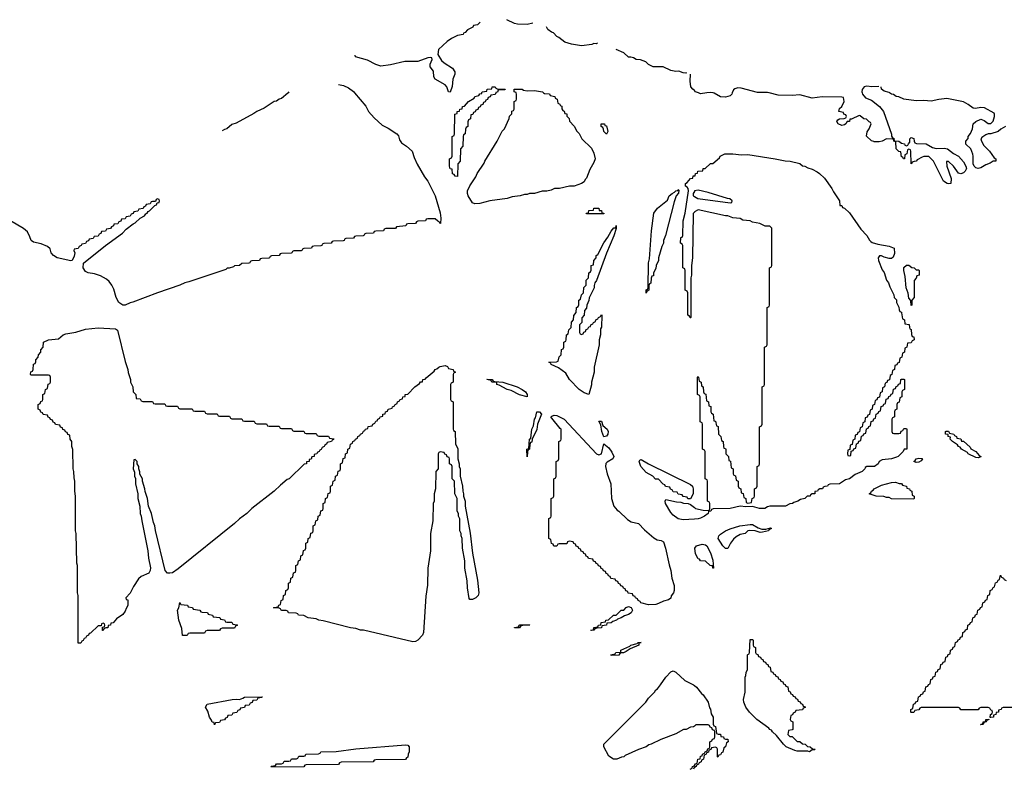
# Model space of a CAD drawing. Header units: inches. Extents: x 2604706 to 2755870, y 449242 to 584050.
# Tile 55 of 59: x 2734558 to 2742500, y 574557 to 580590. Entities that reach past the tile are written whole.
import ezdxf

# ---------------------------------------------------------------- set-up
doc = ezdxf.new("R2010")
doc.units = ezdxf.units.IN
doc.header["$MEASUREMENT"] = 0
for name, color, linetype in [('C7537', 7, 'Continuous'), ('C7538', 7, 'Continuous'), ('C7547', 7, 'Continuous'), ('C7548', 7, 'Continuous')]:
    doc.layers.add(name, color=color, linetype=linetype)

msp = doc.modelspace()

# ---------------------------------------------------------------- linework, layer by layer
at = {"layer": 'C7537', "color": 6}
for points in [[(2737258.8, 580000), (2737350, 579893), (2737371.8, 579850), (2737418.2, 579798.2), (2737480.7, 579740.7), (2737530, 579715.8), (2737600.5, 579670), (2737613.7, 579653.7), (2737622.6, 579622.6), (2737637.4, 579597.4), (2737679.1, 579570), (2737724.9, 579530), (2737739.9, 579479.9), (2737764.7, 579424.7), (2737823.8, 579323.8), (2737850.3, 579290), (2737910, 579171), (2737950, 579034), (2737956, 578990), (2737952.7, 578947.3), (2737946, 578950), (2737942, 578962), (2737930, 578966), (2737910, 578986), (2737850, 578986), (2737838, 578982), (2737831.6, 578968.4), (2737770, 578966), (2737758, 578962), (2737751.6, 578948.4), (2737690, 578946), (2737678, 578942), (2737671.6, 578928.4), (2737598, 578922), (2737590, 578908), (2737510, 578906), (2737498, 578902), (2737491.6, 578888.4), (2737430, 578886), (2737418, 578882), (2737411.6, 578868.4), (2737350, 578866), (2737338, 578862), (2737334, 578850), (2737327.3, 578847.3), (2737270, 578846), (2737258, 578842), (2737251.6, 578828.4), (2737190, 578826), (2737178, 578822), (2737174, 578810), (2737167.3, 578807.3), (2737090, 578806), (2737078, 578802), (2737071.6, 578788.4), (2737010, 578786), (2736998, 578782), (2736994, 578770), (2736987.3, 578767.3), (2736930, 578766), (2736918, 578762), (2736911.6, 578748.4), (2736850, 578746), (2736838, 578742), (2736834, 578730), (2736827.3, 578727.3), (2736770, 578726), (2736758, 578722), (2736754, 578710), (2736747.3, 578707.3), (2736670, 578706), (2736658, 578702), (2736651.6, 578688.4), (2736590, 578686), (2736578, 578682), (2736574, 578670), (2736567.3, 578667.3), (2736510, 578666), (2736498, 578662), (2736491.6, 578648.4), (2736430, 578646), (2736418, 578642), (2736414, 578630), (2736407.3, 578627.3), (2736350, 578626), (2736331.6, 578608.4), (2736290, 578606), (2736282, 578598), (2736247.3, 578587.3), (2736232.7, 578587.3), (2736222, 578578), (2735923.5, 578476.5), (2735890, 578469), (2735850.6, 578449.4), (2735670, 578389.2), (2735470, 578312.7), (2735450, 578309.2), (2735410, 578289.3), (2735390, 578289.3), (2735358, 578310), (2735337, 578350), (2735317.4, 578417.4), (2735301.6, 578450), (2735279.6, 578479.6), (2735258.3, 578498.3), (2735210, 578525.1), (2735161.7, 578541.7), (2735109.7, 578549.7), (2735090, 578560.9), (2735069.6, 578590), (2735072.9, 578627.1), (2735249.2, 578770.8), (2735388, 578870), (2735418, 578902), (2735474, 578946), (2735490, 578952), (2735528.7, 578991.3), (2735566, 579010), (2735575.3, 579024.7), (2735586, 579030), (2735595.3, 579044.7), (2735606, 579050), (2735647.3, 579092.7), (2735662, 579098), (2735666, 579114), (2735682, 579118), (2735686, 579130), (2735682, 579142), (2735670, 579146), (2735658, 579142), (2735654, 579126), (2735630, 579126), (2735618, 579122), (2735610, 579106), (2735578, 579102), (2735572.7, 579087.3), (2735558, 579082), (2735552.7, 579067.3), (2735518, 579062), (2735510, 579046), (2735478, 579042), (2735472.7, 579027.3), (2735458, 579022), (2735450, 579006), (2735418, 579002), (2735410, 578986), (2735378, 578982), (2735372.7, 578967.3), (2735358, 578962), (2735350, 578946), (2735318, 578942), (2735314, 578930), (2735298, 578922), (2735290, 578906), (2735258, 578902), (2735250, 578886), (2735218, 578882), (2735212.7, 578867.3), (2735198, 578862), (2735190, 578846), (2735158, 578842), (2735150, 578826), (2735118, 578822), (2735112.7, 578807.3), (2735098, 578802), (2735090, 578786), (2735058, 578782), (2735054, 578770), (2735038, 578762), (2735030, 578746), (2734998, 578742), (2734994, 578730), (2735002, 578710), (2734996.9, 578683.1), (2734982, 578650), (2734970, 578647.3), (2734859, 578670), (2734829.8, 578689.8), (2734812.3, 578710), (2734802.5, 578742.5), (2734782.9, 578762.9), (2734730, 578783.6), (2734670, 578796), (2734650, 578809.3), (2734640.8, 578840.8), (2734621, 578881), (2734588.5, 578908.5), (2734482.7, 578970)], [(2736722.5, 580000), (2736721.5, 579998.5), (2736670, 579956), (2736650, 579950.7), (2736630, 579934.8), (2736610, 579930.7), (2736530, 579878), (2736470, 579850.8), (2736446.3, 579833.7), (2736304.1, 579755.9), (2736270, 579744.7), (2736229.2, 579710.8), (2736210, 579706), (2736190, 579694)], [(2738397.3, 580000), (2738392.7, 579987.3), (2738358, 579982), (2738352.7, 579967.3), (2738338, 579962), (2738332.7, 579947.3), (2738318, 579942), (2738312.7, 579927.3), (2738298, 579922), (2738292.7, 579907.3), (2738278, 579902), (2738272.7, 579887.3), (2738258, 579882), (2738252.7, 579867.3), (2738238, 579862), (2738232.7, 579847.3), (2738218, 579842), (2738212.7, 579827.3), (2738198, 579822), (2738194, 579790), (2738178, 579782), (2738172.7, 579767.3), (2738172, 579730), (2738158, 579722), (2738152.7, 579707.3), (2738152, 579670), (2738138, 579662), (2738134, 579650), (2738131.3, 579570), (2738114, 579550), (2738111, 579450), (2738092.7, 579427.3), (2738090, 579326), (2738070, 579328.7), (2738063.1, 579343.1), (2738050, 579349), (2738046, 579386), (2738030, 579388), (2738026, 579410), (2738026, 579470), (2738042, 579478), (2738046, 579490), (2738046, 579650), (2738062, 579658), (2738066, 579670), (2738068, 579830), (2738086, 579834), (2738088, 579850), (2738106, 579854), (2738108, 579870), (2738128, 579872), (2738129, 579890), (2738145.6, 579894.4), (2738178, 579930), (2738223.1, 579956.9), (2738229, 579970), (2738262, 579978), (2738270, 579992), (2738286, 579994), (2738286.7, 580000)], [(2738784, 580000), (2738790, 579994), (2738831.6, 579991.6), (2738838, 579978), (2738874, 579970), (2738878, 579958), (2738892, 579950), (2738898, 579918), (2738914, 579910), (2738918, 579898), (2738930, 579894), (2738932, 579872), (2738938, 579858), (2738950, 579854), (2738954, 579834), (2738970, 579832), (2738971.6, 579811.6), (2738990, 579794), (2738992, 579772), (2739030, 579732), (2739051, 579691), (2739070, 579672), (2739092, 579630), (2739170, 579554), (2739190, 579514), (2739201, 579470), (2739190, 579438), (2739157.6, 579382.4), (2739130, 579314), (2739118, 579302), (2739110, 579284), (2739090, 579268.7), (2739030, 579249), (2738991.6, 579248.4), (2738910.9, 579229.1), (2738871.6, 579228.4), (2738843.6, 579216.4), (2738808.9, 579208.9), (2738771.6, 579208.4), (2738710.7, 579189.3), (2738671.1, 579188.9), (2738650, 579182), (2738630, 579182), (2738594, 579170), (2738530, 579162), (2738490, 579149.2), (2738350, 579129.2), (2738270, 579109.4), (2738230, 579107), (2738210, 579113.2), (2738176.2, 579170), (2738169.6, 579190), (2738169.6, 579210.4), (2738190, 579251.3), (2738237.5, 579322.5), (2738249.2, 579350), (2738305.2, 579434.8), (2738309.5, 579450.5), (2738408.7, 579610), (2738449.1, 579690.9), (2738468, 579710), (2738507.3, 579792.7), (2738508.4, 579811.6), (2738527.3, 579832.7), (2738528.4, 579851.6), (2738542, 579858), (2738546, 579870), (2738546, 579930), (2738562, 579938), (2738566, 579950), (2738566, 579990), (2738562.7, 580000)], [(2740000, 579040.3), (2739999.8, 579040.2), (2739991, 579029), (2739984.7, 578670), (2739978, 578610), (2739978, 578530), (2739972, 578510), (2739971.1, 578188.9), (2739970, 578186), (2739967.3, 578187.3), (2739962, 578202), (2739946, 578210), (2739946, 578390), (2739942, 578402), (2739926, 578410), (2739926, 578570), (2739922, 578582), (2739906, 578590), (2739906, 578770), (2739902, 578782), (2739888.7, 578788.7), (2739890, 578834), (2739902, 578838), (2739906, 578850), (2739909.4, 578970), (2739925.2, 579030), (2739954, 579210), (2739949.3, 579229.3), (2739941.2, 579241.2), (2739926, 579250), (2739929, 579251), (2739929, 579269), (2739942, 579278), (2739970, 579311.3), (2739987.3, 579312.7), (2739990, 579331.3), (2740000, 579332.1)], [(2740000, 579206.4), (2739991, 579190), (2739991.3, 579170), (2740000, 579164.8)], [(2740000, 576565.8), (2739910, 576559.3), (2739870, 576567.6), (2739830, 576596.2), (2739810, 576619.5), (2739767.3, 576690), (2739764, 576710), (2739770, 576722), (2739856.4, 576703.6), (2739890, 576702), (2739912.7, 576692.7), (2739950, 576692), (2739970, 576682), (2740000, 576658.7)], [(2740000, 574895.6), (2739994, 574890), (2739970, 574888), (2739934, 574870), (2739911.3, 574868.7), (2739850, 574835.3), (2739730.7, 574789.3), (2739652, 574750), (2739634, 574746), (2739611.3, 574730), (2739550.5, 574709.5), (2739441.1, 574658.9), (2739431, 574650), (2739412.8, 574647.2), (2739374, 574630), (2739348.7, 574630), (2739310, 574654), (2739270, 574728.7), (2739269.5, 574750), (2739609.1, 575090.9), (2739630, 575122), (2739678, 575170), (2739688.7, 575190), (2739702, 575198), (2739728, 575230), (2739769.3, 575290.7), (2739810, 575334), (2739830, 575341), (2739850, 575330.4), (2739923.6, 575263.6), (2739994, 575230), (2740000, 575224.9)], [(2739966, 574550), (2739982, 574558), (2739986, 574570), (2740000, 574577)], [(2740000, 574563), (2739998, 574562), (2739994, 574550)]]:
    msp.add_lwpolyline(points, dxfattribs=at)
for points in [[(2739290, 579668), (2739268.7, 579690), (2739268, 579708), (2739262, 579722), (2739248, 579730), (2739248, 579752), (2739274, 579750), (2739278, 579738), (2739290, 579734), (2739302, 579690)], [(2739610, 578386), (2739610, 578414), (2739622, 578418), (2739626, 578430), (2739629.5, 578630.5), (2739637.2, 578662.8), (2739652.9, 578887.1), (2739672.3, 579030), (2739703.6, 579070), (2739783.8, 579136.2), (2739798, 579170), (2739820.9, 579190), (2739840.9, 579199.1), (2739850, 579210.4), (2739866.6, 579213.4), (2739870, 579222), (2739876, 579216), (2739870.7, 579190.7), (2739854, 579170), (2739836.8, 579123.2), (2739766, 578850), (2739750.8, 578810), (2739750.7, 578790), (2739738, 578762), (2739711, 578670), (2739710.5, 578649.5), (2739691.3, 578610), (2739690, 578586), (2739671.3, 578548.7), (2739670, 578526), (2739658, 578522), (2739652.7, 578507.3), (2739650, 578466), (2739638, 578462), (2739632.7, 578447.3), (2739632, 578410), (2739618, 578402)], [(2739130, 579026), (2739126, 579030), (2739146, 579034), (2739150, 579051), (2739186, 579054), (2739188, 579070), (2739228.4, 579071.6), (2739232, 579052), (2739250, 579051), (2739252.7, 579032.7), (2739270, 579031.3), (2739270, 579026)], [(2739090, 578054), (2739102, 578058), (2739107.3, 578072.7), (2739122, 578078), (2739127.3, 578092.7), (2739142, 578098), (2739150, 578114), (2739162, 578118), (2739166, 578130), (2739182, 578138), (2739186, 578150), (2739202, 578158), (2739206, 578170), (2739222, 578178), (2739226, 578190), (2739242, 578198), (2739250, 578214), (2739254, 578210), (2739251.1, 578111.1), (2739242, 578098), (2739242, 578050), (2739231.1, 578008.9), (2739230.8, 577970), (2739191, 577790), (2739190.8, 577750), (2739171, 577670), (2739170, 577646), (2739150, 577569.3), (2739110, 577583.6), (2739070, 577609.7), (2738992, 577690), (2738962.5, 577742.5), (2738904.8, 577784.8), (2738846, 577810), (2738842, 577822), (2738826, 577830), (2738887.3, 577832.7), (2738902, 577838), (2738908.4, 577871.6), (2738926, 577890), (2738928.4, 577931.6), (2738942, 577938), (2738946, 577950), (2738948.4, 577991.6), (2738962, 577998), (2738966, 578010), (2738968, 578050), (2738982, 578058), (2738988.4, 578091.6), (2739006, 578110), (2739008.4, 578151.6), (2739026, 578170), (2739027.3, 578207.3), (2739046, 578230), (2739048, 578270), (2739062, 578278), (2739067.3, 578292.7), (2739068, 578330), (2739082, 578338), (2739088.4, 578371.6), (2739106, 578390), (2739108.4, 578431.6), (2739126, 578450), (2739128.4, 578491.6), (2739146, 578510), (2739148, 578550), (2739162, 578558), (2739167.3, 578572.7), (2739168.7, 578610), (2739186, 578614), (2739189, 578650), (2739208.9, 578671.1), (2739209.2, 578690), (2739222, 578698), (2739270, 578791.3), (2739303.2, 578836.8), (2739330, 578884.7), (2739350, 578911.3), (2739367.3, 578912.7), (2739370, 578932), (2739370, 578906), (2739350, 578848), (2739290.7, 578709.3), (2739210.6, 578489.4), (2739198, 578470), (2739191, 578449), (2739190.6, 578429.4), (2739151.3, 578348.7), (2739150, 578326), (2739131.3, 578290), (2739130, 578266), (2739112.7, 578247.3), (2739111.1, 578208.9), (2739092.7, 578187.3), (2739091.6, 578148.4), (2739074, 578130), (2739074, 578070), (2739078, 578058)], [(2735550, 577514), (2735630, 577514), (2735638, 577498), (2735650, 577494), (2735730, 577494), (2735738, 577478), (2735750, 577474), (2735830, 577474), (2735838, 577458), (2735850, 577454), (2735950, 577454), (2735958, 577438), (2735970, 577434), (2736050, 577434), (2736058, 577418), (2736070, 577414), (2736150, 577414), (2736158, 577398), (2736170, 577394), (2736250, 577394), (2736258, 577378), (2736270, 577374), (2736350, 577374), (2736358, 577358), (2736370, 577354), (2736450, 577354), (2736458, 577338), (2736470, 577334), (2736550, 577334), (2736558, 577318), (2736570, 577314), (2736650, 577314), (2736658, 577298), (2736670, 577294), (2736750, 577294), (2736758, 577278), (2736770, 577274), (2736850, 577274), (2736858, 577258), (2736870, 577254), (2736950, 577254), (2736958, 577238), (2736970, 577234), (2737050, 577234), (2737058, 577218), (2737092.7, 577212.7), (2737090, 577206), (2737078, 577202), (2737074, 577190), (2737038, 577182), (2737034, 577170), (2737018, 577162), (2737014, 577150), (2736998, 577142), (2736990, 577126), (2736978, 577122), (2736974, 577110), (2736958, 577102), (2736954, 577090), (2736934, 577086), (2736932, 577070), (2736914, 577066), (2736910, 577048), (2736894, 577046), (2736892, 577030), (2736872.7, 577027.3), (2736871.3, 577010), (2736851.6, 577008.4), (2736730.5, 576889.5), (2736716, 576884), (2736661.4, 576838.6), (2736610.5, 576789.5), (2736430.5, 576649.5), (2736390.4, 576609.6), (2736330, 576566), (2736290.4, 576529.6), (2735835.4, 576164.6), (2735790, 576131.6), (2735770, 576128.3), (2735749.7, 576129.7), (2735732, 576150), (2735652.5, 576472.5), (2735648.7, 576510), (2735636.5, 576536.5), (2735622, 576610), (2735598, 576670), (2735588.7, 576730), (2735568.9, 576788.9), (2735568.7, 576810), (2735548, 576870), (2735548, 576890), (2735528.4, 576928.4), (2735527.3, 576947.3), (2735518, 576970), (2735518, 576990), (2735506, 577010), (2735506, 577030), (2735490, 577046), (2735478, 577042), (2735472, 576970), (2735483.6, 576943.6), (2735484.7, 576910), (2735491.3, 576891.3), (2735491.3, 576850), (2735511.3, 576770), (2735511.3, 576730), (2735526, 576670), (2735531.1, 576611.1), (2735538.8, 576590), (2735542.8, 576550), (2735590.8, 576310), (2735597.3, 576250), (2735613.7, 576173.7), (2735610.7, 576150), (2735598.8, 576130), (2735537.4, 576102.6), (2735516.5, 576083.5), (2735477, 576023), (2735450, 575968), (2735414, 575930), (2735418, 575918), (2735430, 575914), (2735430.4, 575870), (2735415.9, 575844.1), (2735410, 575822), (2735390, 575795.3), (2735339.6, 575760.4), (2735312, 575730), (2735292.7, 575727.3), (2735291.3, 575710), (2735272.7, 575707.3), (2735270, 575688.7), (2735252, 575688), (2735238, 575682), (2735230, 575666), (2735226, 575666), (2735226, 575694), (2735242, 575698), (2735246, 575710), (2735242, 575722), (2735230, 575726), (2735218, 575722), (2735214, 575706), (2735190, 575706), (2735130, 575646), (2735118, 575642), (2735114, 575630), (2735098, 575622), (2735090, 575606), (2735078, 575602), (2735070, 575586), (2735058, 575582), (2735050, 575566), (2735030, 575566), (2735029.4, 575570), (2735029, 575950), (2735025.2, 575970), (2735024, 576190), (2735019, 576210), (2735014, 576450), (2735009.3, 576470), (2735008.7, 576750), (2735002, 576790), (2735002, 576870), (2734996.4, 576896.4), (2734995.3, 576950), (2734989, 576970), (2734987.3, 577127.3), (2734978, 577150), (2734978, 577190), (2734966, 577210), (2734962, 577242), (2734947.3, 577247.3), (2734942, 577262), (2734927.3, 577267.3), (2734922, 577282), (2734907.3, 577287.3), (2734902, 577302), (2734887.3, 577307.3), (2734882, 577322), (2734847.3, 577327.3), (2734842, 577342), (2734827.3, 577347.3), (2734822, 577362), (2734807.3, 577367.3), (2734802, 577382), (2734787.3, 577387.3), (2734782, 577402), (2734747.3, 577407.3), (2734742, 577422), (2734727.3, 577427.3), (2734722, 577442), (2734706, 577450), (2734706, 577490), (2734722, 577498), (2734727.3, 577512.7), (2734742, 577518), (2734746, 577530), (2734746, 577570), (2734762, 577578), (2734766, 577610), (2734782, 577618), (2734787.3, 577652.7), (2734802, 577658), (2734806, 577670), (2734806, 577710), (2734802, 577722), (2734790, 577726), (2734650, 577726), (2734646, 577730), (2734648.7, 577751.3), (2734662, 577758), (2734666, 577770), (2734670, 577814), (2734682, 577818), (2734688, 577832), (2734688.7, 577850), (2734708, 577870), (2734708.7, 577890), (2734728, 577910), (2734728.7, 577930), (2734748, 577950), (2734748.7, 577990), (2734790, 578010.5), (2734870, 578019.1), (2734909.7, 578050.3), (2734930, 578058.4), (2735010, 578072), (2735090, 578095.3), (2735190, 578106.7), (2735330, 578098.8), (2735346.8, 578086.8), (2735410, 577834), (2735431.3, 577770), (2735432.7, 577747.3), (2735452, 577690), (2735452, 577670), (2735471.6, 577631.6), (2735474, 577590), (2735494, 577570), (2735498, 577538), (2735530, 577534), (2735538, 577518)], [(2738210, 575917.2), (2738190, 575918), (2738184.7, 575924.7), (2738168.9, 576011.1), (2738168.4, 576068.4), (2738148.7, 576170), (2738148.4, 576228.4), (2738128.7, 576330), (2738128, 576410), (2738118, 576430), (2738118, 576450), (2738108.4, 576471.6), (2738107.3, 576567.3), (2738098, 576590), (2738098, 576610), (2738088, 576630), (2738086, 576730), (2738068, 576770), (2738066, 576870), (2738046, 576890), (2738046, 576990), (2738042, 577002), (2738026, 577010), (2738026, 577050), (2738022, 577062), (2738007.3, 577067.3), (2738002, 577082), (2737987.3, 577087.3), (2737982, 577102), (2737950, 577106), (2737938, 577102), (2737934, 577090), (2737934, 576970), (2737914, 576950), (2737912, 576810), (2737902, 576770), (2737902, 576710), (2737892, 576690), (2737891.3, 576550), (2737871.3, 576450), (2737870.8, 576310), (2737851, 576170), (2737846.4, 576033.6), (2737835.3, 575944.7), (2737814, 575650), (2737807.7, 575630), (2737770, 575589.7), (2737750, 575578.4), (2737730, 575577), (2737330, 575669.5), (2737308, 575670), (2737270, 575683.7), (2737226, 575690), (2737006.3, 575746.3), (2736970, 575749.4), (2736950, 575762), (2736886, 575770), (2736850, 575788.7), (2736806, 575790), (2736802, 575802), (2736788, 575808), (2736726, 575810), (2736722, 575822), (2736707.3, 575827.3), (2736671.3, 575828.7), (2736666, 575830), (2736662, 575842), (2736650, 575846), (2736606, 575850), (2736610, 575854), (2736642, 575858), (2736647.3, 575872.7), (2736662, 575878), (2736666, 575910), (2736682, 575918), (2736686, 575950), (2736702, 575958), (2736706, 575990), (2736722, 575998), (2736726, 576010), (2736726, 576050), (2736742, 576058), (2736746, 576090), (2736762, 576098), (2736767.3, 576132.7), (2736782, 576138), (2736786, 576150), (2736786, 576190), (2736802, 576198), (2736806, 576230), (2736822, 576238), (2736826, 576270), (2736842, 576278), (2736847.3, 576312.7), (2736862, 576318), (2736866, 576330), (2736866, 576370), (2736882, 576378), (2736886, 576410), (2736902, 576418), (2736907.3, 576452.7), (2736922, 576458), (2736926, 576470), (2736926, 576510), (2736942, 576518), (2736946, 576550), (2736962, 576558), (2736966, 576590), (2736982, 576598), (2736987.3, 576632.7), (2737002, 576638), (2737006, 576650), (2737006, 576690), (2737022, 576698), (2737026, 576730), (2737042, 576738), (2737047.3, 576772.7), (2737062, 576778), (2737066, 576790), (2737066, 576830), (2737082, 576838), (2737086, 576870), (2737102, 576878), (2737106, 576910), (2737122, 576918), (2737127.3, 576952.7), (2737142, 576958), (2737146, 576970), (2737146, 577010), (2737162, 577018), (2737167.3, 577052.7), (2737182, 577058), (2737186, 577090), (2737202, 577098), (2737206, 577130), (2737222, 577138), (2737226, 577170), (2737242, 577178), (2737246, 577190), (2737262, 577198), (2737266, 577210), (2737282, 577218), (2737286, 577230), (2737302, 577238), (2737306, 577250), (2737322, 577258), (2737330, 577274), (2737342, 577278), (2737346, 577290), (2737366, 577294), (2737370, 577312), (2737402, 577318), (2737406, 577330), (2737422, 577338), (2737430, 577354), (2737442, 577358), (2737446, 577370), (2737462, 577378), (2737466, 577390), (2737486, 577394), (2737488, 577410), (2737506, 577414), (2737508, 577430), (2737526, 577434), (2737530, 577452), (2737562, 577458), (2737566, 577470), (2737582, 577478), (2737586, 577490), (2737602, 577498), (2737606, 577510), (2737622, 577518), (2737626, 577530), (2737646, 577534), (2737648, 577550), (2737666, 577554), (2737668, 577570), (2737688, 577572), (2737746, 577630), (2737782, 577658), (2737790, 577671.3), (2737807.3, 577672.7), (2737809.4, 577690.6), (2737828.4, 577691.6), (2737836.4, 577703.6), (2737902, 577758), (2737908.7, 577770), (2737924, 577776), (2737938, 577790), (2737950, 577796), (2737990, 577802), (2738010, 577794), (2738018, 577778), (2738054, 577770), (2738058, 577758), (2738074, 577750), (2738058, 577742), (2738054, 577730), (2738054, 577670), (2738038, 577662), (2738034, 577650), (2738034, 577530), (2738038, 577518), (2738054, 577510), (2738054, 577290), (2738058, 577278), (2738071.3, 577270), (2738072.7, 577172.7), (2738090.9, 577130.9), (2738091.6, 577051.6), (2738102, 577010), (2738102, 576990), (2738110.9, 576970.9), (2738111.6, 576911.6), (2738131, 576830), (2738131.1, 576791.1), (2738138, 576770), (2738138, 576750), (2738150.8, 576710), (2738151, 576670), (2738190.6, 576450.6), (2738210.8, 576290), (2738250, 576074), (2738262.8, 575970), (2738256.3, 575950), (2738237.3, 575930)], [(2738650, 577549.6), (2738590, 577567.6), (2738521.5, 577601.5), (2738488.7, 577610), (2738425.2, 577645.2), (2738408, 577650), (2738406, 577666), (2738366, 577670), (2738362, 577682), (2738326, 577690), (2738330, 577694), (2738370, 577691.3), (2738378, 577678), (2738390, 577674), (2738454, 577670), (2738572, 577630), (2738611.3, 577610), (2738638.8, 577590), (2738650.6, 577570)], [(2738650, 577066), (2738649.6, 577130), (2738666, 577134), (2738669.6, 577210), (2738682, 577218), (2738689.5, 577289.5), (2738702, 577318), (2738710, 577371.3), (2738717.5, 577382.5), (2738729.5, 577430), (2738750, 577430.6), (2738766, 577410), (2738736, 577330), (2738730, 577288), (2738691.3, 577208.7), (2738690, 577186), (2738678, 577182), (2738672.7, 577167.3), (2738671.3, 577130), (2738658, 577122), (2738652.7, 577107.3)], [(2739230, 577082), (2739250, 577092), (2739270, 577172), (2739310, 577139.1), (2739334.8, 577105.2), (2739350.3, 577070), (2739343, 577050), (2739295.6, 577024.4), (2739286.4, 577013.6), (2739283.1, 576990), (2739295.6, 576930), (2739326, 576850), (2739330.3, 576730), (2739350.2, 576670.2), (2739377.3, 576637.3), (2739390.3, 576630), (2739461.6, 576561.6), (2739490, 576543.1), (2739550.2, 576530.2), (2739597.3, 576477.3), (2739673.8, 576413.8), (2739699, 576399), (2739731.7, 576391.7), (2739750, 576380.7), (2739768, 576330), (2739796.1, 576196.1), (2739810, 576152), (2739818.8, 576090), (2739836, 576030), (2739838, 575990), (2739830.8, 575970), (2739814, 575946), (2739810, 575929), (2739790, 575914), (2739750, 575903.7), (2739710, 575884.5), (2739690, 575878), (2739630, 575874), (2739568.7, 575890), (2739562, 575902), (2739546, 575910), (2739542, 575922), (2739526, 575930), (2739522, 575942), (2739507.3, 575947.3), (2739502, 575962), (2739467.3, 575967.3), (2739462, 575982), (2739447.3, 575987.3), (2739442, 576002), (2739427.3, 576007.3), (2739422, 576022), (2739407.3, 576027.3), (2739402, 576042), (2739387.3, 576047.3), (2739382, 576062), (2739367.3, 576067.3), (2739362, 576082), (2739327.3, 576087.3), (2739322, 576102), (2739307.3, 576107.3), (2739302, 576122), (2739287.3, 576127.3), (2739282, 576142), (2739267.3, 576147.3), (2739262, 576162), (2739247.3, 576167.3), (2739242, 576182), (2739227.3, 576187.3), (2739222, 576202), (2739207.3, 576207.3), (2739202, 576222), (2739187.3, 576227.3), (2739182, 576242), (2739147.3, 576247.3), (2739142, 576262), (2739127.3, 576267.3), (2739122, 576282), (2739107.3, 576287.3), (2739102, 576302), (2739087.3, 576307.3), (2739082, 576322), (2739067.3, 576327.3), (2739062, 576342), (2739047.3, 576347.3), (2739042, 576362), (2739027.3, 576367.3), (2739022, 576382), (2738990, 576386), (2738978, 576382), (2738970, 576366), (2738910, 576366), (2738898, 576362), (2738890, 576346), (2738867.3, 576347.3), (2738862, 576362), (2738847.3, 576367.3), (2738842, 576402), (2738826, 576410), (2738826, 576570), (2738842, 576578), (2738846, 576590), (2738846, 576730), (2738862, 576738), (2738866, 576750), (2738866, 576890), (2738882, 576898), (2738886, 576910), (2738886, 577030), (2738902, 577038), (2738906, 577050), (2738906, 577190), (2738922, 577198), (2738926, 577210), (2738926, 577290), (2738916.4, 577296.4), (2738850, 577378), (2738842, 577390), (2738850, 577394.8), (2738870, 577402), (2738890, 577399.3), (2738951, 577370), (2739210, 577091.3)], [(2739270, 577228), (2739253.2, 577270), (2739245.6, 577325.6), (2739230, 577354), (2739250, 577354.8), (2739260.7, 577320.7), (2739295.5, 577290), (2739304.9, 577270), (2739300.7, 577250), (2739290, 577234)], [(2739970, 576728), (2739948.4, 576728.4), (2739942, 576742), (2739910, 576746), (2739902, 576762), (2739870, 576766), (2739862, 576782), (2739830, 576786), (2739822, 576802), (2739807.3, 576807.3), (2739802, 576822), (2739767.3, 576827.3), (2739762, 576842), (2739747.3, 576847.3), (2739710, 576886), (2739687.3, 576887.3), (2739666, 576910), (2739610, 576942), (2739568.2, 576990), (2739555.3, 577030), (2739560.2, 577039.8), (2739570, 577044.7), (2739630.7, 577010.7), (2739970, 576844.7), (2739984.7, 576830), (2739991.3, 576810), (2739991.3, 576770)], [(2736230, 575734), (2736270, 575734), (2736278, 575718), (2736310, 575714), (2736314, 575710), (2736298, 575702), (2736290, 575686), (2736190, 575686), (2736178, 575682), (2736170, 575666), (2736070, 575666), (2736058, 575662), (2736050, 575646), (2735930, 575646), (2735918, 575642), (2735910, 575626), (2735870, 575626), (2735864.5, 575684.5), (2735841.6, 575750), (2735829.6, 575830), (2735842, 575850), (2735850, 575892), (2735858, 575878), (2735911.6, 575871.6), (2735918, 575858), (2735951.6, 575851.6), (2735958, 575838), (2736011.6, 575831.6), (2736018, 575818), (2736030, 575814), (2736071.6, 575811.6), (2736078, 575798), (2736114, 575790), (2736118, 575778), (2736171.6, 575771.6), (2736178, 575758), (2736210, 575754), (2736218, 575738)], [(2739170, 575666), (2739166, 575670), (2739186, 575674), (2739190, 575692), (2739222, 575698), (2739226, 575710), (2739246, 575714), (2739249.1, 575730.9), (2739282, 575738), (2739286, 575750), (2739308, 575752), (2739349, 575791), (2739368, 575792), (2739409, 575831), (2739430, 575832), (2739450, 575852), (2739470, 575862), (2739490, 575854), (2739501, 575830), (2739491, 575810), (2739470, 575795.3), (2739435.3, 575784.7), (2739410, 575769), (2739381, 575759), (2739372, 575750), (2739341, 575739), (2739330, 575729), (2739294, 575726), (2739292, 575710), (2739254, 575706), (2739252, 575690), (2739212.7, 575687.3), (2739198, 575682), (2739190, 575668.7)], [(2738550, 575688.7), (2738548.4, 575691.6), (2738582, 575698), (2738586, 575710), (2738592.7, 575712.7), (2738670, 575714), (2738674, 575710), (2738612.7, 575707.3), (2738598, 575702), (2738590, 575689)], [(2739330, 575466), (2739326, 575470), (2739362, 575478), (2739366, 575490), (2739406, 575494), (2739408, 575510), (2739479, 575541), (2739488, 575550), (2739538, 575562), (2739546, 575570), (2739571.3, 575570), (2739552.7, 575567.3), (2739551.3, 575550), (2739481, 575519), (2739450, 575498), (2739428, 575488), (2739412, 575488), (2739398, 575482), (2739390, 575468.7)], [(2736130, 574908), (2736126, 574926), (2736110, 574928), (2736105.6, 574945.6), (2736090, 574968), (2736075.9, 575015.9), (2736056, 575050), (2736070, 575074), (2736270.8, 575110.8), (2736310, 575114.8), (2736330, 575111.3), (2736359, 575121), (2736370, 575130.7), (2736512.7, 575132.7), (2736510, 575126), (2736478, 575122), (2736470, 575106), (2736438, 575102), (2736432.7, 575087.3), (2736418, 575082), (2736410, 575066), (2736378, 575062), (2736370, 575046), (2736338, 575042), (2736332.7, 575027.3), (2736318, 575022), (2736310, 575006), (2736278, 575002), (2736270, 574986), (2736238, 574982), (2736232.7, 574967.3), (2736218, 574962), (2736210, 574946), (2736178, 574942), (2736170, 574926), (2736138, 574922)], [(2736590, 574566), (2736586, 574570), (2736590, 574574), (2736622, 574578), (2736630, 574594), (2736670, 574594), (2736682, 574598), (2736690, 574614), (2736730, 574614), (2736742, 574618), (2736750, 574634), (2736790, 574634), (2736802, 574638), (2736810, 574654), (2736850, 574654), (2736862, 574658), (2736866, 574670), (2736870, 574670.7), (2736967.3, 574672.7), (2736982, 574678), (2736986, 574690), (2737110, 574693.4), (2737270, 574714.9), (2737670, 574745.5), (2737690, 574742), (2737700.5, 574730), (2737698.8, 574690), (2737691, 574670), (2737690, 574646), (2737678, 574642), (2737670, 574628), (2737430, 574626), (2737418, 574622), (2737410, 574608), (2737150, 574606), (2737138, 574602), (2737130, 574588), (2736870, 574586), (2736858, 574582), (2736850, 574568)]]:
    msp.add_lwpolyline(points, close=True, dxfattribs=at)
at = {"layer": 'C7538', "color": 6}
msp.add_line((2736729.3, 580010), (2736722.5, 580000), dxfattribs=at)
for points in [[(2738271.3, 580570), (2738251.3, 580550), (2738218, 580542), (2738212, 580530), (2738171.1, 580508.9), (2738150, 580486), (2738138, 580482), (2738134, 580470), (2738090, 580462.7), (2738041.4, 580438.6), (2738006.3, 580413.7), (2737934.8, 580350), (2737930.7, 580310), (2737960.2, 580260.2), (2737981.2, 580241.2), (2738050, 580200.4), (2738067, 580170), (2738066.7, 580150), (2738051.6, 580110), (2738047.7, 580052.3), (2738030, 580005.2), (2738018, 580010), (2738002.7, 580050), (2737990, 580065.2), (2737909.5, 580110), (2737899.5, 580130), (2737896.5, 580176.5), (2737868.7, 580210), (2737868.9, 580231.1), (2737886, 580270), (2737882, 580282), (2737870, 580286), (2737850, 580282), (2737770, 580252.7), (2737665.8, 580254.2), (2737550, 580225.6), (2737470, 580215.6), (2737430, 580228), (2737363.5, 580263.5), (2737266, 580290), (2737264, 580304)], [(2738698.2, 580561.8), (2738650, 580551.6), (2738573.1, 580553.1), (2738550, 580559.6), (2738486, 580590)], [(2739219.4, 580400.6), (2739210, 580395.3), (2739190, 580398), (2739174, 580390), (2739090, 580379.5), (2739010, 580392.7), (2738955.3, 580410), (2738907.3, 580447.3), (2738890, 580455.3), (2738864.7, 580484.7), (2738848, 580490), (2738818, 580510), (2738808, 580532)], [(2739937.3, 580162.7), (2739930, 580159), (2739910, 580161.2), (2739874.8, 580174.8), (2739850, 580172.7), (2739810, 580181.2), (2739749.4, 580209.4), (2739668, 580210), (2739629, 580230), (2739609.4, 580249.4), (2739565.6, 580265.6), (2739530, 580269.3), (2739510, 580282), (2739488.7, 580288.7), (2739470, 580289), (2739430, 580322), (2739369.2, 580350)], [(2740000, 580018.2), (2739986.6, 580030), (2739972.7, 580050), (2739965.6, 580094.4), (2739968.7, 580150)], [(2737130, 580067.2), (2737170, 580060.3), (2737210, 580040.4), (2737250.2, 580010.2), (2737258.8, 580000)], [(2738286.7, 580000), (2738288, 580010), (2738326, 580014), (2738328, 580030), (2738366, 580034), (2738368, 580050), (2738394, 580050), (2738398, 580038), (2738410, 580034), (2738474, 580030), (2738470, 580026), (2738430, 580026), (2738418, 580022), (2738412.7, 580007.3), (2738398, 580002), (2738397.3, 580000)], [(2738562.7, 580000), (2738562, 580002), (2738546, 580010), (2738546, 580030), (2738610, 580030.5), (2738622, 580022), (2738650, 580018), (2738710, 580018.8), (2738774, 580010), (2738784, 580000)]]:
    msp.add_lwpolyline(points, dxfattribs=at)
at = {"layer": 'C7547', "color": 6}
for points in [[(2740100.5, 580000), (2740050, 579992.3), (2740032.3, 580000)], [(2740305.9, 580000), (2740302.4, 579990), (2740290, 579976.2), (2740250, 579966.3), (2740210, 579969.6), (2740158.4, 579998.4), (2740151.1, 580000)], [(2741352.6, 580000), (2741354.9, 579990), (2741381.2, 579961.2), (2741430, 579941.6), (2741492.4, 579890), (2741524.4, 579850), (2741591.3, 579668.7), (2741591.3, 579651.3), (2741598, 579638), (2741610, 579634), (2741612.7, 579612.7), (2741650, 579610.6), (2741670, 579596), (2741694, 579590), (2741698, 579578), (2741710, 579574), (2741722, 579578), (2741726, 579590), (2741738, 579602), (2741738, 579630), (2741750, 579642), (2741770, 579631.3), (2741771.6, 579611.6), (2741778, 579598), (2741792, 579592), (2741870, 579590.4), (2741921.1, 579561.1), (2741950, 579552), (2742014.9, 579554.9), (2742042, 579550), (2742090, 579512), (2742130, 579491.3), (2742170, 579444.7), (2742190.6, 579410), (2742194.9, 579390), (2742184.9, 579370), (2742170, 579355.1), (2742150, 579347.8), (2742130, 579352.7), (2742090, 579409), (2742050, 579448), (2742034, 579446), (2742036, 579410), (2742070.4, 579310), (2742070, 579269.4), (2742050, 579266), (2742038, 579270), (2742008.7, 579290), (2741928, 579450), (2741890, 579488), (2741850, 579488.7), (2741836.9, 579483.1), (2741798, 579462), (2741790, 579449), (2741771.6, 579448.4), (2741758, 579442), (2741750, 579428), (2741746, 579530), (2741742, 579542), (2741730, 579546), (2741718, 579542), (2741714, 579510), (2741698, 579502), (2741694, 579470), (2741686, 579470), (2741682, 579482), (2741670, 579486), (2741666, 579526), (2741650, 579528), (2741628.7, 579550), (2741626, 579606), (2741608, 579610), (2741606, 579626), (2741550, 579628.7), (2741514, 579610), (2741490, 579606), (2741450, 579606), (2741448.9, 579608.9), (2741430, 579614), (2741389.6, 579650.4), (2741392.7, 579687.3), (2741409, 579710), (2741426, 579750), (2741422, 579762), (2741410, 579766), (2741387.3, 579787.3), (2741366, 579790), (2741336.4, 579816.4), (2741330, 579818), (2741267.3, 579787.3), (2741252.7, 579787.3), (2741251.3, 579770), (2741231.6, 579768.4), (2741222, 579750), (2741210, 579744), (2741190, 579737.2), (2741161.2, 579750), (2741149.4, 579770), (2741158, 579782), (2741170, 579791.3), (2741207.3, 579792.7), (2741222, 579798), (2741226, 579810), (2741222, 579822), (2741206, 579830), (2741202, 579842), (2741166, 579850), (2741170, 579874), (2741188.4, 579891.6), (2741208, 579930), (2741202, 579962), (2741190, 579966), (2741030, 579968.7), (2740950, 579959), (2740850, 579985.1), (2740790, 579979.5), (2740677.1, 579982.9), (2740602.6, 580000)], [(2742510.2, 579729.8), (2742471.8, 579708.2), (2742450.2, 579689.8), (2742390, 579669.6), (2742370.4, 579669.6), (2742350, 579662.7), (2742319.1, 579640.9), (2742310.8, 579630), (2742315.5, 579610), (2742335.4, 579575.4), (2742379.3, 579530), (2742417.3, 579477.3), (2742430.8, 579470), (2742432, 579450), (2742410, 579448.7), (2742386.8, 579433.2), (2742350, 579421.2), (2742310, 579396), (2742290, 579389.6), (2742270, 579397), (2742257, 579410), (2742249.7, 579429.7), (2742249.6, 579489.6), (2742245.4, 579505.4), (2742230, 579548), (2742190, 579586), (2742188.7, 579610), (2742208.7, 579631.3), (2742209, 579650), (2742226.6, 579673.4), (2742242.7, 579710), (2742249.5, 579750), (2742269.5, 579770), (2742310, 579788.4), (2742338, 579778), (2742370, 579754), (2742390, 579754.8), (2742410, 579772), (2742420.9, 579810), (2742422, 579830), (2742417.2, 579837.2), (2742338.9, 579878.9), (2742310, 579882), (2742266.4, 579873.6), (2742250, 579878), (2742207.9, 579907.9), (2742170, 579927), (2742035.5, 579955.5), (2741972.4, 579947.6), (2741910, 579932.7), (2741850, 579939.3), (2741790, 579937.2), (2741690, 579949.6), (2741650, 579969.2), (2741628.7, 579970), (2741606.6, 579986.6), (2741590, 579989.5), (2741574.1, 580000)], [(2740000, 579332.1), (2740007.3, 579332.7), (2740008.7, 579350), (2740026, 579354), (2740028, 579370), (2740067.3, 579372.7), (2740070, 579391.3), (2740088, 579392), (2740130, 579431.3), (2740148, 579432), (2740202, 579478), (2740208.7, 579490), (2740246, 579510), (2740309.8, 579510.2), (2740379.3, 579500.7), (2740430, 579503.1), (2740652, 579470), (2740731.8, 579451.8), (2740772, 579450), (2740852, 579430), (2740871.1, 579411.1), (2740892, 579410), (2740915.3, 579395.3), (2740950, 579384.7), (2740990, 579362.8), (2741010, 579350.4), (2741050, 579312.7), (2741110, 579230.5), (2741122.6, 579202.6), (2741170, 579131.3), (2741172.7, 579092.7), (2741190, 579091.3), (2741196, 579076), (2741210, 579070.8), (2741250, 579034.8), (2741342.2, 578902.2), (2741390.2, 578850.2), (2741412.1, 578812.1), (2741422.4, 578802.4), (2741434, 578794), (2741480.7, 578780.7), (2741570, 578764), (2741610.5, 578750), (2741614, 578706), (2741603.6, 578676.4), (2741590, 578666), (2741570, 578666), (2741530, 578675.3), (2741510, 578688), (2741492.7, 578687.3), (2741482, 578670), (2741484.7, 578650), (2741514.8, 578574.8), (2741530, 578552), (2741550.8, 578490.8), (2741564.7, 578470), (2741576, 578436), (2741610, 578372), (2741611.1, 578351.1), (2741630, 578332), (2741631.1, 578311.1), (2741650, 578274), (2741652, 578252), (2741658, 578238), (2741670, 578234), (2741672, 578228), (2741678, 578178), (2741694, 578170), (2741698, 578138), (2741732.7, 578132.7), (2741734, 578110), (2741738, 578098), (2741750, 578094), (2741752.7, 578052.7), (2741758, 578038), (2741770, 578034), (2741772, 578010), (2741758, 578002), (2741750, 577986), (2741718, 577982), (2741714, 577950), (2741698, 577942), (2741694, 577910), (2741678, 577902), (2741674, 577870), (2741658, 577862), (2741652.7, 577827.3), (2741638, 577822), (2741632.7, 577807.3), (2741618, 577802), (2741614, 577770), (2741598, 577762), (2741594, 577730), (2741578, 577722), (2741572.7, 577687.3), (2741558, 577682), (2741552.7, 577667.3), (2741538, 577662), (2741534, 577630), (2741518, 577622), (2741514, 577590), (2741498, 577582), (2741492.7, 577547.3), (2741478, 577542), (2741472.7, 577527.3), (2741458, 577522), (2741454, 577490), (2741438, 577482), (2741434, 577450), (2741418, 577442), (2741412.7, 577407.3), (2741398, 577402), (2741392.7, 577387.3), (2741378, 577382), (2741374, 577350), (2741358, 577342), (2741354, 577310), (2741338, 577302), (2741332.7, 577267.3), (2741318, 577262), (2741312.7, 577247.3), (2741298, 577242), (2741294, 577210), (2741278, 577202), (2741272.7, 577167.3), (2741258, 577162), (2741254, 577126), (2741238, 577122), (2741234, 577090), (2741238, 577078), (2741250, 577074), (2741262, 577078), (2741266, 577114), (2741282, 577118), (2741287.3, 577132.7), (2741302, 577138), (2741307.3, 577172.7), (2741322, 577178), (2741327.3, 577192.7), (2741342, 577198), (2741347.3, 577232.7), (2741362, 577238), (2741367.3, 577252.7), (2741382, 577258), (2741387.3, 577292.7), (2741402, 577298), (2741407.3, 577312.7), (2741422, 577318), (2741427.3, 577352.7), (2741442, 577358), (2741447.3, 577372.7), (2741462, 577378), (2741466, 577410), (2741482, 577418), (2741487.3, 577432.7), (2741502, 577438), (2741507.3, 577472.7), (2741522, 577478), (2741527.3, 577492.7), (2741542, 577498), (2741547.3, 577532.7), (2741562, 577538), (2741567.3, 577552.7), (2741582, 577558), (2741587.3, 577572.7), (2741602, 577578), (2741607.3, 577612.7), (2741622, 577618), (2741627.3, 577632.7), (2741642, 577638), (2741647.3, 577652.7), (2741662, 577658), (2741666, 577690), (2741670, 577694), (2741690, 577694), (2741694, 577690), (2741694, 577610), (2741678, 577602), (2741674, 577590), (2741674, 577550), (2741658, 577542), (2741652.7, 577507.3), (2741638, 577502), (2741634, 577490), (2741634, 577450), (2741618, 577442), (2741614, 577430), (2741614, 577390), (2741598, 577382), (2741594, 577370), (2741594, 577270), (2741598, 577258), (2741610, 577254), (2741650, 577254), (2741662, 577258), (2741667.3, 577272.7), (2741682, 577278), (2741690, 577294), (2741710, 577294), (2741714, 577290), (2741714, 577130), (2741691.6, 577128.4), (2741684.7, 577110), (2741644, 577070), (2741630, 577063), (2741590, 577052), (2741516, 577044), (2741490.8, 577029.2), (2741482, 577010), (2741452, 576990), (2741391.3, 576988.7), (2741378, 576982), (2741374, 576970), (2741354, 576950), (2741296.1, 576923.9), (2741250.6, 576890), (2741218.5, 576881.5), (2741171, 576850), (2741092.7, 576847.3), (2741078, 576842), (2741074, 576830), (2741052, 576828), (2741038, 576822), (2741034, 576810), (2741012, 576808), (2740998, 576802), (2740994, 576790), (2740972, 576788), (2740971, 576770), (2740951.1, 576768.9), (2740938, 576762), (2740934, 576750), (2740911, 576749), (2740892, 576730), (2740856, 576724), (2740834, 576710), (2740801, 576699), (2740792, 576690), (2740770, 576688.7), (2740734, 576670), (2740610, 576669), (2740590, 576664), (2740569.4, 576649.4), (2740526, 576650), (2740470, 576668), (2740415.3, 576664.7), (2740370, 576669.6), (2740290, 576649.7), (2740152, 576648), (2740138, 576642), (2740134, 576630), (2740112.7, 576627.3), (2740111.3, 576610), (2740082.8, 576590), (2740050, 576572.3), (2740030, 576568), (2740000, 576565.8)], [(2740000, 579164.8), (2740028, 579148), (2740290, 579114), (2740302, 579118), (2740306, 579130), (2740287.3, 579147.3), (2740268.4, 579148.4), (2740110, 579197.2), (2740030, 579217.2), (2740002, 579210), (2740000, 579206.4)], [(2740000, 576658.7), (2740010, 576651), (2740070, 576638), (2740110, 576634), (2740122, 576638), (2740126, 576650), (2740126, 576690), (2740122, 576702), (2740106, 576710), (2740106, 576870), (2740102, 576882), (2740086, 576890), (2740086, 577110), (2740082, 577122), (2740066, 577130), (2740066, 577330), (2740062, 577342), (2740046, 577350), (2740046, 577550), (2740042, 577562), (2740026, 577570), (2740026, 577710), (2740030, 577714), (2740034, 577710), (2740038, 577678), (2740054, 577670), (2740058, 577638), (2740071.6, 577631.6), (2740074, 577590), (2740078, 577578), (2740091.6, 577571.6), (2740098, 577518), (2740114, 577510), (2740118, 577478), (2740131.6, 577471.6), (2740134, 577430), (2740138, 577418), (2740151.6, 577411.6), (2740158, 577358), (2740170, 577354), (2740178, 577318), (2740191.6, 577311.6), (2740194, 577250), (2740214, 577230), (2740218, 577198), (2740231.6, 577191.6), (2740234, 577150), (2740238, 577138), (2740250, 577134), (2740252.7, 577127.3), (2740254, 577090), (2740274, 577070), (2740278, 577038), (2740291.6, 577031.6), (2740298, 576978), (2740314, 576970), (2740314, 576930), (2740318, 576918), (2740332.7, 576912.7), (2740338, 576878), (2740354, 576870), (2740354, 576830), (2740358, 576818), (2740374, 576810), (2740378, 576778), (2740392.7, 576772.7), (2740398, 576738), (2740414, 576730), (2740418, 576698), (2740430, 576694), (2740462, 576698), (2740466, 576730), (2740482, 576738), (2740486, 576750), (2740486, 576810), (2740502, 576818), (2740506, 576830), (2740506, 576990), (2740522, 576998), (2740526, 577010), (2740526, 577310), (2740542, 577318), (2740546, 577330), (2740546, 577630), (2740562, 577638), (2740566, 577650), (2740566, 577950), (2740582, 577958), (2740586, 577970), (2740586, 578270), (2740602, 578278), (2740606, 578290), (2740606, 578590), (2740622, 578598), (2740626, 578610), (2740626, 578910), (2740610, 578926), (2740570, 578926), (2740527.3, 578947.3), (2740470, 578958), (2740450, 578968), (2740390, 578975.3), (2740368.4, 578988.4), (2740310, 578994), (2740270, 579008.7), (2740250, 579009), (2740030, 579057.2), (2740000, 579040.3)], [(2742730, 575046), (2742490, 575046), (2742478, 575042), (2742474, 575030), (2742454, 575026), (2742452, 575010), (2742434, 575006), (2742432, 574990), (2742414, 574986), (2742412, 574970), (2742390, 574966), (2742386, 574966), (2742388.9, 574991.1), (2742402, 574998), (2742406, 575010), (2742402, 575022), (2742390, 575026), (2742382, 575042), (2742370, 575046), (2742310, 575046), (2742298, 575042), (2742290, 575029), (2742210, 575028.7), (2742150, 575028.7), (2742142, 575042), (2742130, 575046), (2741830, 575046), (2741818, 575042), (2741810, 575028), (2741778, 575022), (2741770, 575006), (2741750, 575006), (2741746, 575010), (2741746, 575030), (2741762, 575038), (2741767.3, 575072.7), (2741782, 575078), (2741787.3, 575092.7), (2741802, 575098), (2741807.3, 575132.7), (2741822, 575138), (2741827.3, 575152.7), (2741842, 575158), (2741847.3, 575172.7), (2741862, 575178), (2741867.3, 575212.7), (2741882, 575218), (2741887.3, 575232.7), (2741902, 575238), (2741907.3, 575272.7), (2741922, 575278), (2741927.3, 575292.7), (2741942, 575298), (2741947.3, 575332.7), (2741962, 575338), (2741967.3, 575352.7), (2741982, 575358), (2741987.3, 575392.7), (2742002, 575398), (2742007.3, 575412.7), (2742022, 575418), (2742027.3, 575452.7), (2742042, 575458), (2742047.3, 575472.7), (2742062, 575478), (2742066, 575510), (2742082, 575518), (2742087.3, 575532.7), (2742102, 575538), (2742106, 575570), (2742122, 575578), (2742127.3, 575592.7), (2742142, 575598), (2742147.3, 575612.7), (2742162, 575618), (2742166, 575650), (2742182, 575658), (2742187.3, 575672.7), (2742202, 575678), (2742206, 575710), (2742222, 575718), (2742227.3, 575732.7), (2742242, 575738), (2742246, 575770), (2742262, 575778), (2742267.3, 575792.7), (2742282, 575798), (2742286, 575830), (2742302, 575838), (2742307.3, 575852.7), (2742322, 575858), (2742326, 575890), (2742342, 575898), (2742347.3, 575912.7), (2742362, 575918), (2742366, 575950), (2742382, 575958), (2742386, 575990), (2742402, 575998), (2742410, 576014), (2742422, 576018), (2742428.4, 576051.6), (2742442, 576058), (2742450, 576074), (2742462, 576078), (2742470, 576112), (2742478, 576098), (2742494, 576090), (2742498, 576078), (2742514, 576070)], [(2740000, 575224.9), (2740017.3, 575210), (2740058.4, 575158.4), (2740070.4, 575150), (2740110.5, 575090), (2740122.8, 575042.8), (2740130, 575032), (2740135.3, 574995.3), (2740150.6, 574970), (2740152.7, 574912.7), (2740158, 574898), (2740170, 574894), (2740178, 574838), (2740191.6, 574831.6), (2740210, 574831), (2740212.7, 574812.7), (2740234, 574810), (2740238, 574798), (2740251.6, 574791.6), (2740270, 574791), (2740272, 574770), (2740258, 574762), (2740252, 574730), (2740238, 574722), (2740230, 574686), (2740218, 574682), (2740210, 574666), (2740198, 574662), (2740190, 574646), (2740186, 574650), (2740186, 574710), (2740182, 574722), (2740170, 574726), (2740138, 574722), (2740132.7, 574707.3), (2740118, 574702), (2740112.7, 574687.3), (2740098, 574682), (2740094, 574670), (2740078, 574662), (2740074, 574630), (2740058, 574622), (2740054, 574610), (2740038, 574602), (2740034, 574590), (2740018, 574582), (2740014, 574570), (2740000, 574563)], [(2740000, 574577), (2740002, 574578), (2740010, 574594), (2740022, 574598), (2740028.9, 574631.1), (2740046, 574634), (2740050, 574654), (2740062, 574658), (2740066, 574670), (2740082, 574678), (2740086, 574690), (2740102, 574698), (2740107.3, 574712.7), (2740122, 574718), (2740126, 574730), (2740126, 574770), (2740142, 574778), (2740147.3, 574792.7), (2740162, 574798), (2740166, 574810), (2740166, 574850), (2740162, 574862), (2740147.3, 574867.3), (2740142, 574882), (2740127.3, 574887.3), (2740122, 574902), (2740110, 574906), (2740012.7, 574907.3), (2740000, 574895.6)]]:
    msp.add_lwpolyline(points, dxfattribs=at)
for points in [[(2741790, 578574), (2741810, 578574), (2741812, 578570), (2741812, 578530), (2741794, 578526), (2741790, 578506), (2741772.7, 578487.3), (2741771.6, 578351.6), (2741754, 578330), (2741754, 578290), (2741750, 578286), (2741747.3, 578327.3), (2741730, 578346), (2741725.6, 578385.6), (2741709.5, 578430), (2741701.2, 578521.2), (2741689.2, 578570), (2741690, 578592), (2741710, 578611), (2741730, 578610.6), (2741754.2, 578594.2), (2741774, 578590)], [(2742290, 577058), (2742270, 577061.2), (2742209.2, 577090), (2742202, 577102), (2742155.3, 577130), (2742144.1, 577144.1), (2742129.3, 577150), (2742122.7, 577162.7), (2742082, 577190), (2742064, 577210), (2742066, 577226), (2742048, 577230), (2742046, 577246), (2742026, 577250), (2742026, 577270), (2742030, 577274), (2742050, 577274), (2742058, 577258), (2742094, 577250), (2742098, 577238), (2742114, 577230), (2742118, 577218), (2742150, 577212), (2742154, 577194), (2742170, 577192), (2742223.6, 577143.6), (2742231.3, 577131.3), (2742270, 577111.3), (2742298, 577078), (2742311.3, 577070), (2742310, 577066)], [(2741790, 577020.9), (2741769.2, 577030), (2741782, 577038), (2741790, 577050.4), (2741810, 577056.4), (2741834.6, 577054.6), (2741838.8, 577050), (2741830, 577035.3), (2741810, 577024.5)], [(2741770, 576726), (2741591.1, 576728.9), (2741570, 576738), (2741550, 576738), (2741528.4, 576748.4), (2741466, 576750), (2741409, 576770), (2741424, 576776), (2741429.2, 576790), (2741442, 576798), (2741449.7, 576810.3), (2741510, 576839.3), (2741590, 576861), (2741623.6, 576863.6), (2741652.7, 576852.7), (2741670, 576852), (2741678, 576838), (2741711.1, 576831.1), (2741714, 576814), (2741734, 576810), (2741738, 576798), (2741754, 576790), (2741758, 576758), (2741774, 576750), (2741774, 576730)], [(2740543.5, 576483.5), (2740575.3, 576484.7), (2740614.8, 576494.8), (2740622, 576490), (2740601, 576479), (2740598, 576470), (2740550, 576459.3), (2740530, 576457.2), (2740490, 576469.6), (2740447.5, 576472.5), (2740430.6, 576469.4), (2740410, 576448), (2740370, 576442), (2740336.9, 576423.1), (2740315.3, 576404.7), (2740291.3, 576370), (2740270, 576328), (2740250, 576328), (2740230, 576348.7), (2740192.7, 576410), (2740197, 576430), (2740210, 576444.9), (2740250, 576470.4), (2740290, 576488), (2740368, 576510), (2740450, 576522), (2740470, 576520.5), (2740513.7, 576493.7)], [(2740150, 576168.7), (2740147.3, 576187.3), (2740128, 576190), (2740090, 576226), (2740050, 576228), (2740042, 576242), (2740030, 576246), (2740010, 576286), (2740002.7, 576330), (2740017.2, 576350), (2740063, 576363), (2740090, 576357.3), (2740101, 576350), (2740130, 576292), (2740150, 576234), (2740154, 576170)], [(2740770, 574814), (2740790, 574814), (2740830, 574774), (2740850, 574772), (2740872.7, 574752.7), (2740894, 574750), (2740912.7, 574732.7), (2740934, 574730), (2740952.7, 574712.7), (2740974, 574710), (2740970, 574706), (2740950, 574706), (2740930, 574689.6), (2740915.3, 574695.3), (2740830, 574695.1), (2740810, 574699.6), (2740741.2, 574730), (2740719.3, 574750), (2740662, 574822), (2740629, 574850), (2740623.1, 574863.1), (2740610, 574869), (2740601.2, 574881.2), (2740505.1, 574950), (2740445.6, 575010), (2740416, 575050), (2740399, 575090), (2740395.3, 575110), (2740408.7, 575170), (2740409.3, 575290.7), (2740416.4, 575303.6), (2740418, 575330), (2740427.3, 575352.7), (2740429.1, 575470.9), (2740430, 575474), (2740442, 575478), (2740446, 575490), (2740450, 575594), (2740470, 575594), (2740474, 575590), (2740474, 575550), (2740478, 575538), (2740494, 575530), (2740494, 575490), (2740498, 575478), (2740512.7, 575472.7), (2740518, 575458), (2740532.7, 575452.7), (2740538, 575438), (2740552.7, 575432.7), (2740558, 575418), (2740572.7, 575412.7), (2740578, 575398), (2740592.7, 575392.7), (2740598, 575378), (2740612.7, 575372.7), (2740618, 575338), (2740632.7, 575332.7), (2740638, 575318), (2740652.7, 575312.7), (2740658, 575298), (2740672.7, 575292.7), (2740678, 575278), (2740692.7, 575272.7), (2740698, 575258), (2740712.7, 575252.7), (2740718, 575238), (2740732.7, 575232.7), (2740738, 575218), (2740752.7, 575212.7), (2740758, 575178), (2740772.7, 575172.7), (2740778, 575158), (2740792.7, 575152.7), (2740798, 575138), (2740812.7, 575132.7), (2740818, 575118), (2740832.7, 575112.7), (2740838, 575098), (2740852.7, 575092.7), (2740858, 575078), (2740872.7, 575072.7), (2740878, 575058), (2740892.7, 575052.7), (2740892.7, 575047.3), (2740878, 575042), (2740871.6, 575028.4), (2740818, 575022), (2740814, 575010), (2740798, 575002), (2740792.7, 574987.3), (2740778, 574982), (2740774, 574950), (2740778, 574938), (2740794, 574930), (2740794, 574870), (2740790, 574866), (2740758, 574862), (2740754, 574830)], [(2742307.3, 574907.3), (2742312.7, 574912.7), (2742327.3, 574912.7), (2742330, 574931.3), (2742347.3, 574932.7), (2742350, 574951), (2742374, 574954), (2742374, 574950), (2742358, 574942), (2742354, 574930), (2742334, 574926), (2742330, 574909)]]:
    msp.add_lwpolyline(points, close=True, dxfattribs=at)
at = {"layer": 'C7548', "color": 6}
for points in [[(2740032.3, 580000), (2740009.3, 580010), (2740000, 580018.2)], [(2740151.1, 580000), (2740130, 580004.5), (2740100.5, 580000)], [(2740602.6, 580000), (2740590, 580002.9), (2740510, 580003.7), (2740378, 580038), (2740350, 580040.7), (2740325.8, 580034.2), (2740314.6, 580025.4), (2740305.9, 580000)], [(2741487.6, 580052.4), (2741430.5, 580049.5), (2741390, 580054), (2741370.5, 580049.5), (2741352.7, 580027.3), (2741350.4, 580010), (2741352.6, 580000)], [(2741574.1, 580000), (2741570, 580002.7), (2741530, 580014), (2741508.7, 580030), (2741506, 580050)]]:
    msp.add_lwpolyline(points, dxfattribs=at)

doc.saveas('drawing.dxf')
